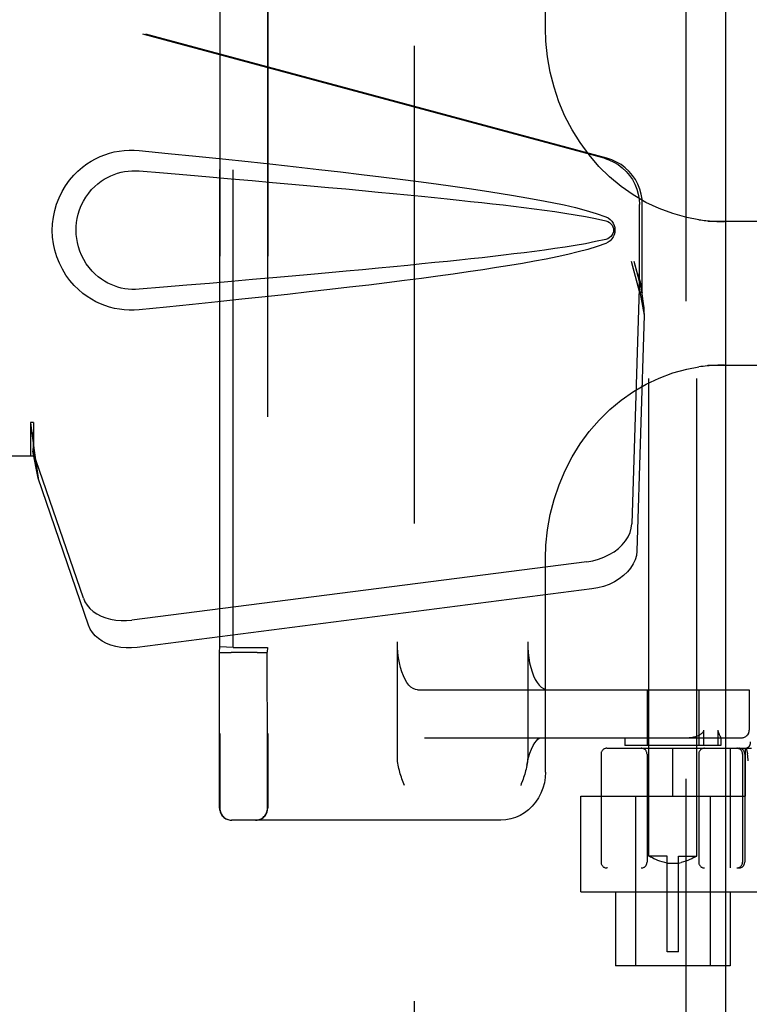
# Model space of a CAD drawing. Header units: inches. Extents: x 0 to 227, y 0 to 147.
# Tile 17 of 83: x 75.49 to 77.4, y 72.7 to 75.27. Entities that reach past the tile are written whole.
import ezdxf

# ---------------------------------------------------------------- set-up
doc = ezdxf.new("R2010")
doc.units = ezdxf.units.IN
doc.header["$LTSCALE"] = 12.466667
doc.header["$MEASUREMENT"] = 0
doc.linetypes.add('HIDDEN', pattern=[0.2, 0.1, -0.1])
doc.layers.add('DEFAULT_2', color=8, linetype='HIDDEN')
doc.layers.add('LEFTHAND_DOOR_ASSEMBLY', color=7, linetype='CONTINUOUS')

msp = doc.modelspace()

# ---------------------------------------------------------------- linework, layer by layer
at = {"layer": 'DEFAULT_2', "color": 8, "linetype": 'HIDDEN'}
for p, q in [((76.5223, 44.0322), (76.5223, 105.0742)), ((77.1348, 73.0842), (77.1348, 76.5342)), ((77.2598, 73.0842), (77.2598, 76.5342)), ((76.0145, 75.8972), (76.0145, 73.2092)), ((76.1395, 75.8972), (76.1395, 73.2092)), ((76.8646, 75.2446), (76.8646, 75.8032)), ((76.0141, 73.6301), (76.0141, 75.4763)), ((76.0491, 73.6288), (76.0491, 75.4776)), ((76.1391, 75.4773), (76.1391, 73.6291)), ((77.7661, 74.7407), (77.2885, 74.7407)), ((77.2885, 74.3657), (77.7661, 74.3657)), ((76.8646, 73.3032), (76.8646, 73.8618)), ((76.4781, 73.3417), (76.4781, 73.6432)), ((76.8182, 73.6432), (76.8182, 73.3417)), ((76.0134, 73.6162), (76.0141, 73.6301)), ((76.0491, 73.6288), (76.0141, 73.6301)), ((76.0349, 73.6157), (76.0444, 73.6157)), ((76.1123, 73.6157), (76.0444, 73.6157)), ((76.0491, 73.6288), (76.1191, 73.6288)), ((76.1123, 73.6157), (76.1215, 73.6158)), ((76.1215, 73.6158), (76.1293, 73.6159)), ((76.1391, 73.6291), (76.1384, 73.6162)), ((76.5309, 73.5182), (77.3969, 73.5182)), ((77.1298, 73.5182), (77.1298, 73.3732)), ((77.2648, 73.5182), (77.2648, 73.3732)), ((77.3967, 73.5182), (77.3967, 73.4132)), ((77.3969, 73.5182), (77.3969, 73.4132)), ((77.2781, 73.3732), (77.2781, 73.4132)), ((77.3149, 73.4132), (77.3149, 73.3732)), ((76.549, 73.3932), (77.3769, 73.3932)), ((77.0723, 73.3932), (77.0723, 73.3732)), ((77.3223, 73.3933), (77.3222, 73.3932)), ((77.3223, 73.3934), (77.3223, 73.3732)), ((77.0098, 73.3507), (77.0098, 73.0682)), ((77.0248, 73.3657), (77.4025, 73.3657)), ((77.3223, 73.3732), (77.0723, 73.3732)), ((77.1298, 73.3507), (77.1298, 73.0682)), ((77.1973, 73.2407), (77.1973, 73.3657)), ((77.2648, 73.3507), (77.2648, 73.0682)), ((77.3471, 73.3657), (77.3471, 73.0532)), ((77.3791, 73.3507), (77.3791, 73.0682)), ((77.3848, 73.3507), (77.3848, 73.0682)), ((77.3873, 73.2407), (77.3873, 73.3657)), ((77.3886, 73.3661), (77.392, 73.3516)), ((77.3921, 73.3511), (77.392, 73.3516)), ((76.0136, 73.3038), (76.0135, 73.3271)), ((76.1386, 73.3036), (76.1385, 73.3268)), ((77.3941, 73.3328), (77.3936, 73.3372)), ((76.0136, 73.2828), (76.0136, 73.3038)), ((76.1386, 73.2826), (76.1386, 73.3036)), ((76.0136, 73.2641), (76.0136, 73.2828)), ((76.1386, 73.2641), (76.1386, 73.2826)), ((76.0137, 73.224), (76.0136, 73.2641)), ((76.1387, 73.224), (76.1386, 73.2641)), ((76.0138, 73.211), (76.0137, 73.224)), ((76.1388, 73.211), (76.1387, 73.224)), ((76.9573, 72.9912), (76.9573, 73.2407)), ((76.9573, 73.2407), (77.3873, 73.2407)), ((77.0998, 73.2407), (77.0998, 72.7982)), ((77.2948, 73.2407), (77.2948, 72.7982)), ((76.7484, 73.1782), (76.0448, 73.1782)), ((77.1823, 73.0842), (77.1348, 73.0842)), ((77.1348, 73.0842), (77.1351, 73.084)), ((77.138, 73.0824), (77.1351, 73.084)), ((77.1406, 73.081), (77.138, 73.0824)), ((77.1439, 73.0793), (77.1405, 73.0811)), ((77.1479, 73.0774), (77.1438, 73.0794)), ((77.1526, 73.0753), (77.1478, 73.0774)), ((77.1579, 73.0731), (77.1525, 73.0753)), ((77.1636, 73.071), (77.1578, 73.0731)), ((77.1696, 73.0691), (77.1635, 73.071)), ((77.1759, 73.0675), (77.1696, 73.0691)), ((77.1823, 73.0662), (77.1759, 73.0675)), ((77.1823, 72.8342), (77.1823, 73.0842)), ((77.2123, 73.0842), (77.2598, 73.0842)), ((77.2123, 72.8342), (77.2123, 73.0842)), ((77.2123, 73.0662), (77.2187, 73.0675)), ((77.225, 73.0691), (77.2187, 73.0675)), ((77.231, 73.071), (77.2249, 73.0691)), ((77.2368, 73.0731), (77.231, 73.071)), ((77.242, 73.0753), (77.2367, 73.0731)), ((77.2467, 73.0774), (77.242, 73.0753)), ((77.2507, 73.0794), (77.2467, 73.0774)), ((77.254, 73.0811), (77.2507, 73.0793)), ((77.2566, 73.0824), (77.2539, 73.081)), ((77.2594, 73.084), (77.2565, 73.0824)), ((77.2594, 73.084), (77.2598, 73.0842)), ((79.5198, 73.0532), (77.0248, 73.0532)), ((77.2123, 73.065), (77.1823, 73.065)), ((76.9573, 72.9912), (77.4373, 72.9912)), ((77.0473, 72.9912), (77.0473, 72.7982)), ((77.3473, 72.9912), (77.3473, 72.7982)), ((77.2123, 72.8342), (77.1823, 72.8342)), ((77.3473, 72.7982), (77.0473, 72.7982))]:
    msp.add_line(p, q, dxfattribs=at)
for points in [[(77.2655, 74.7453), (77.2337, 74.7513), (77.1972, 74.7612), (77.1615, 74.7744), (77.127, 74.7907), (77.0938, 74.8101), (77.0621, 74.8323), (77.0322, 74.8572), (77.0043, 74.8846), (76.9785, 74.9145), (76.9551, 74.9465), (76.9341, 74.9804), (76.9156, 75.016), (76.8999, 75.0532), (76.887, 75.0915), (76.877, 75.1308), (76.8699, 75.1708), (76.8658, 75.2113), (76.8646, 75.2446)], [(77.2654, 74.7453), (77.2699, 74.7447), (77.2745, 74.7441), (77.2791, 74.7435), (77.2838, 74.743), (77.2885, 74.7426), (77.2932, 74.7422), (77.298, 74.7418), (77.3028, 74.7415), (77.3076, 74.7413), (77.3125, 74.7411), (77.3174, 74.7409), (77.3223, 74.7408), (77.3272, 74.7407), (77.3322, 74.7407)], [(76.8646, 73.8618), (76.8658, 73.8956), (76.87, 73.936), (76.8771, 73.9761), (76.8872, 74.0154), (76.9001, 74.0537), (76.9159, 74.0909), (76.9343, 74.1265), (76.9554, 74.1604), (76.9789, 74.1924), (77.0047, 74.2222), (77.0327, 74.2496), (77.0626, 74.2745), (77.0942, 74.2966), (77.1274, 74.3159), (77.1619, 74.3321), (77.1976, 74.3453), (77.2341, 74.3552), (77.2655, 74.3611)], [(77.3322, 74.3657), (77.3264, 74.3657), (77.3207, 74.3656), (77.3149, 74.3654), (77.3092, 74.3652), (77.3036, 74.3649), (77.298, 74.3646), (77.2925, 74.3641), (77.2869, 74.3637), (77.2815, 74.3631), (77.2761, 74.3625), (77.2707, 74.3618), (77.2654, 74.3611)], [(76.5309, 73.5182), (76.5249, 73.519), (76.5191, 73.5213), (76.5135, 73.5252), (76.508, 73.5306), (76.5028, 73.5374), (76.498, 73.5455), (76.4936, 73.5548), (76.4896, 73.5653), (76.4862, 73.5767), (76.4834, 73.589), (76.4811, 73.6019), (76.4795, 73.6154), (76.4785, 73.6291), (76.4781, 73.6432)], [(76.8182, 73.6432), (76.8185, 73.6291), (76.8195, 73.6154), (76.8211, 73.6019), (76.8234, 73.589), (76.8262, 73.5767), (76.8297, 73.5653), (76.8336, 73.5548), (76.838, 73.5455), (76.8428, 73.5374), (76.848, 73.5306), (76.8535, 73.5252), (76.8591, 73.5213), (76.8649, 73.519), (76.8709, 73.5182)], [(76.0134, 73.6162), (76.0138, 73.6162), (76.0149, 73.6161), (76.0168, 73.616), (76.0193, 73.6159), (76.0225, 73.6159), (76.0262, 73.6158), (76.0349, 73.6157)], [(76.0134, 73.5396), (76.0134, 73.5766), (76.0134, 73.5961), (76.0134, 73.6162)], [(76.1293, 73.6159), (76.1325, 73.6159), (76.135, 73.616), (76.1369, 73.6161), (76.138, 73.6162), (76.1384, 73.6162)], [(76.1384, 73.5388), (76.1384, 73.5761), (76.1384, 73.5958), (76.1384, 73.6162)], [(76.0135, 73.4712), (76.0134, 73.5046), (76.0134, 73.5219), (76.0134, 73.5396)], [(76.1385, 73.4703), (76.1384, 73.5037), (76.1384, 73.521), (76.1384, 73.5388)], [(76.0135, 73.4089), (76.0135, 73.4393), (76.0135, 73.4551), (76.0135, 73.4712)], [(76.1385, 73.4082), (76.1385, 73.4386), (76.1385, 73.4542), (76.1385, 73.4703)], [(76.0135, 73.366), (76.0135, 73.3942), (76.0135, 73.4089)], [(76.1385, 73.3655), (76.1385, 73.3936), (76.1385, 73.4082)], [(77.2663, 73.4003), (77.2679, 73.4012), (77.2694, 73.4021), (77.2708, 73.4031), (77.2721, 73.404), (77.2733, 73.405), (77.2744, 73.406), (77.2754, 73.407), (77.2763, 73.4082), (77.2771, 73.4093), (77.2776, 73.4106), (77.278, 73.4119), (77.2781, 73.4132)], [(77.3149, 73.4132), (77.315, 73.4118), (77.3151, 73.4105), (77.3154, 73.4093), (77.3157, 73.4081), (77.3161, 73.407), (77.3165, 73.406), (77.3169, 73.405), (77.3173, 73.404), (77.3177, 73.4031), (77.3182, 73.4022), (77.3186, 73.4013), (77.3203, 73.3979)], [(76.8162, 73.3217), (76.8175, 73.3283), (76.8206, 73.3414), (76.8242, 73.3532), (76.8282, 73.3637), (76.8325, 73.3726), (76.8368, 73.3798), (76.841, 73.3853), (76.8448, 73.3893), (76.8482, 73.3917), (76.8509, 73.3929), (76.8527, 73.3932)], [(77.2333, 73.3932), (77.24, 73.3935), (77.2463, 73.3942), (77.252, 73.3953), (77.2572, 73.3967), (77.262, 73.3984), (77.2663, 73.4003)], [(77.3203, 73.3979), (77.3207, 73.3972), (77.3211, 73.3964), (77.3214, 73.3957), (77.3217, 73.3951), (77.3219, 73.3945), (77.3221, 73.394), (77.3222, 73.3936), (77.3223, 73.3933)], [(76.0135, 73.3271), (76.0135, 73.3525), (76.0135, 73.366)], [(76.1385, 73.3268), (76.1385, 73.3521), (76.1385, 73.3655)], [(77.3936, 73.3372), (77.3931, 73.3417), (77.3926, 73.3463), (77.3921, 73.3511)], [(76.4963, 73.2682), (76.4931, 73.277), (76.4916, 73.2813), (76.49, 73.2857), (76.4885, 73.2901), (76.4871, 73.2946), (76.4857, 73.299), (76.4844, 73.3035), (76.4832, 73.308), (76.482, 73.3126), (76.481, 73.3173), (76.4801, 73.322), (76.4793, 73.3268), (76.4787, 73.3316), (76.4783, 73.3366), (76.4781, 73.3417)], [(76.8182, 73.3417), (76.8179, 73.336), (76.8175, 73.3306), (76.8168, 73.3255), (76.8162, 73.3217)], [(76.8646, 73.3032), (76.8639, 73.2891), (76.8617, 73.2751), (76.858, 73.2615), (76.8529, 73.2485), (76.8466, 73.2362), (76.839, 73.2248), (76.8302, 73.2144), (76.8205, 73.2051), (76.8098, 73.197), (76.7984, 73.1904), (76.7865, 73.1851), (76.774, 73.1813), (76.7613, 73.179), (76.7484, 73.1782)], [(76.8162, 73.3217), (76.816, 73.3207), (76.8151, 73.316), (76.814, 73.3115), (76.8129, 73.3071), (76.8117, 73.3027), (76.8104, 73.2984), (76.809, 73.294), (76.8076, 73.2897), (76.8061, 73.2853), (76.8046, 73.281)], [(76.8046, 73.281), (76.8016, 73.2725), (76.8, 73.2682)], [(76.0138, 73.2092), (76.0138, 73.2097), (76.0138, 73.211)], [(76.1388, 73.2092), (76.1388, 73.2097), (76.1388, 73.211)]]:
    msp.add_lwpolyline(points, dxfattribs=at)
for centre, radius, start, end in [((77.3767, 73.4132), 0.02, 270, 360), ((77.3769, 73.4132), 0.02, 270, 360), ((77.3852, 73.3807), 0.015, 270, 6.9957), ((77.0248, 73.3507), 0.015, 90, 180), ((77.1148, 73.3507), 0.015, 0, 90), ((77.2798, 73.3507), 0.015, 90, 180), ((77.3641, 73.3507), 0.015, 0, 90), ((77.3698, 73.3507), 0.015, 0, 90), ((76.0448, 73.2092), 0.031, 180, 270), ((76.0455, 73.2092), 0.031, 180, 270), ((76.1078, 73.2092), 0.031, 270, 360), ((76.1085, 73.2092), 0.031, 270, 360), ((77.0248, 73.0682), 0.015, 180, 270), ((77.1148, 73.0682), 0.015, 270, 360), ((77.2798, 73.0682), 0.015, 180, 270), ((77.3641, 73.0682), 0.015, 270, 360), ((77.3698, 73.0682), 0.015, 270, 360)]:
    msp.add_arc(centre, radius, start, end, dxfattribs=at)
msp.add_ellipse((76.1191, 73.6291), major_axis=(0.02, 0), ratio=0.017455, start_param=-1.571692, end_param=-0.000895, dxfattribs=at)
at = {"layer": 'LEFTHAND_DOOR_ASSEMBLY', "color": 8, "linetype": 'HIDDEN'}
for p, q in [((77.2308, 105.6992), (77.2308, 43.4072)), ((77.0175, 74.9059), (75.52, 75.3082)), ((77.0252, 74.9059), (75.5277, 75.3082)), ((77.1099, 74.5554), (77.1099, 74.7851)), ((77.1175, 74.5554), (77.1175, 74.7851)), ((77.0881, 74.637), (77.1099, 74.5554)), ((77.0957, 74.637), (77.1175, 74.5554)), ((77.1091, 74.5668), (77.09, 73.9517)), ((77.1091, 74.5668), (77.1227, 74.4958)), ((77.1115, 74.5829), (77.1201, 74.5266)), ((77.1175, 74.5554), (77.1099, 74.5554)), ((77.1201, 74.5266), (77.1211, 74.5158)), ((77.1211, 74.5158), (77.1219, 74.5055)), ((77.1227, 74.4958), (77.1036, 73.8806)), ((77.1219, 74.5055), (77.1227, 74.4958)), ((75.52, 74.2157), (75.52, 74.1282)), ((75.5277, 74.2157), (75.52, 74.2157)), ((75.5277, 74.2157), (75.5277, 74.1282)), ((75.5277, 74.1282), (75.2068, 74.1282)), ((75.6582, 73.7577), (75.5263, 74.1415)), ((75.5399, 74.0705), (75.5263, 74.1415)), ((75.5356, 74.1009), (75.5399, 74.0705)), ((75.6718, 73.6867), (75.5399, 74.0705)), ((76.9725, 73.8526), (75.785, 73.7001)), ((76.9861, 73.7816), (75.7986, 73.6291))]:
    msp.add_line(p, q, dxfattribs=at)
at = {"layer": 'LEFTHAND_DOOR_ASSEMBLY', "color": 3, "linetype": 'Continuous'}
msp.add_line((77.3348, 105.6992), (77.3348, 43.4072), dxfattribs=at)
at = {"layer": 'LEFTHAND_DOOR_ASSEMBLY', "color": 8, "linetype": 'HIDDEN'}
for points in [[(75.8037, 74.5102), (75.7908, 74.5093), (75.7779, 74.5093), (75.765, 74.51), (75.7521, 74.5116), (75.7394, 74.514), (75.7268, 74.5172), (75.7146, 74.5211), (75.7026, 74.5258), (75.691, 74.5313), (75.6795, 74.5376), (75.668, 74.5448), (75.6567, 74.5532), (75.6453, 74.5628), (75.6341, 74.5739), (75.6231, 74.5866), (75.6127, 74.6007), (75.6034, 74.6159), (75.5954, 74.632), (75.5888, 74.6486), (75.5837, 74.6656), (75.5801, 74.6828), (75.5779, 74.7), (75.5771, 74.7173), (75.5777, 74.7347), (75.5798, 74.7519), (75.5833, 74.769), (75.5882, 74.7861), (75.5947, 74.8027), (75.6026, 74.8189), (75.6117, 74.8342), (75.622, 74.8484), (75.633, 74.8613), (75.6441, 74.8725), (75.6556, 74.8823), (75.667, 74.8908), (75.6785, 74.8982), (75.6901, 74.9047), (75.7019, 74.9102), (75.7139, 74.915), (75.7262, 74.919), (75.7389, 74.9223), (75.7517, 74.9247), (75.7647, 74.9263)], [(75.7647, 74.9263), (75.7777, 74.9271), (75.7907, 74.9271), (75.8037, 74.9262)], [(75.8037, 74.9262), (75.8793, 74.9186), (75.9519, 74.9113), (76.0216, 74.9041), (76.0885, 74.897), (76.1526, 74.8901), (76.2141, 74.8833), (76.2731, 74.8767), (76.3297, 74.8702), (76.3839, 74.8638), (76.4359, 74.8575), (76.4857, 74.8513), (76.5335, 74.8451), (76.5793, 74.8391), (76.6232, 74.833), (76.6653, 74.827), (76.7056, 74.821), (76.7442, 74.815), (76.7811, 74.8089), (76.8164, 74.8029), (76.8502, 74.7967), (76.8825, 74.7903), (76.9133, 74.7838), (76.9428, 74.777), (76.9707, 74.7698), (76.9971, 74.7618), (77.0219, 74.7532)], [(77.0175, 74.9059), (77.0305, 74.9016), (77.0428, 74.896), (77.0545, 74.8891), (77.0653, 74.8809), (77.0753, 74.8716), (77.0841, 74.8612), (77.0918, 74.85), (77.0982, 74.838), (77.1033, 74.8253), (77.1069, 74.8122), (77.1091, 74.7988), (77.1099, 74.7851)], [(77.1175, 74.7851), (77.1168, 74.7988), (77.1146, 74.8122), (77.1109, 74.8253), (77.1059, 74.838), (77.0995, 74.85), (77.0918, 74.8612), (77.0829, 74.8716), (77.073, 74.8809), (77.0621, 74.8891), (77.0505, 74.896), (77.0381, 74.9016), (77.0252, 74.9059)], [(75.8037, 74.5637), (75.7943, 74.5632), (75.7849, 74.5633), (75.7755, 74.564), (75.7662, 74.5653), (75.7569, 74.5671), (75.7478, 74.5696), (75.739, 74.5725), (75.7303, 74.576), (75.7219, 74.5801), (75.7136, 74.5847), (75.7054, 74.59), (75.6972, 74.5961), (75.689, 74.6031), (75.681, 74.6111), (75.6731, 74.6203), (75.6657, 74.6304), (75.6591, 74.6412), (75.6534, 74.6524), (75.6489, 74.6637), (75.6452, 74.6749), (75.6426, 74.6858), (75.6408, 74.6965), (75.6397, 74.707), (75.6393, 74.7174), (75.6396, 74.7278), (75.6405, 74.7382), (75.6422, 74.7489), (75.6448, 74.7598), (75.6482, 74.7709), (75.6526, 74.7822), (75.6582, 74.7934), (75.6646, 74.8044), (75.672, 74.8146), (75.6798, 74.824), (75.6879, 74.8322), (75.6961, 74.8394), (75.7044, 74.8457), (75.7127, 74.8511), (75.7211, 74.8559), (75.7296, 74.8601), (75.7384, 74.8637), (75.7473, 74.8667), (75.7565, 74.8692), (75.7658, 74.8711), (75.7753, 74.8724), (75.7847, 74.8731), (75.7942, 74.8732), (75.8037, 74.8727)], [(75.8037, 74.8727), (75.867, 74.8674), (75.9283, 74.8622), (75.9873, 74.8572), (76.0442, 74.8523), (76.099, 74.8475), (76.1518, 74.8429), (76.2026, 74.8384), (76.2514, 74.834), (76.2983, 74.8298), (76.3433, 74.8256), (76.3864, 74.8216), (76.4276, 74.8177), (76.4671, 74.8139), (76.5048, 74.8102), (76.5408, 74.8067), (76.5752, 74.8032), (76.6079, 74.7998), (76.6392, 74.7965), (76.6693, 74.7933), (76.6984, 74.7901), (76.7267, 74.787), (76.7543, 74.7838), (76.7815, 74.7805), (76.8084, 74.7772), (76.8352, 74.7738), (76.862, 74.7703), (76.8888, 74.7665), (76.9156, 74.7625), (76.9424, 74.7583), (76.9691, 74.7536), (76.9957, 74.7483), (77.022, 74.7424)], [(77.0219, 74.7532), (77.028, 74.7501), (77.0332, 74.7462), (77.0378, 74.7415), (77.0414, 74.7363), (77.0441, 74.7306), (77.0457, 74.7247), (77.0462, 74.7184), (77.0457, 74.7121), (77.0442, 74.7061), (77.0416, 74.7004), (77.0379, 74.6951), (77.0334, 74.6903), (77.028, 74.6864), (77.0219, 74.6832)], [(77.022, 74.7424), (77.0272, 74.7405), (77.0316, 74.738), (77.0354, 74.7348), (77.0385, 74.7311), (77.0407, 74.727), (77.0421, 74.7226), (77.0425, 74.718), (77.042, 74.7133), (77.0406, 74.709), (77.0383, 74.705), (77.0352, 74.7014), (77.0314, 74.6983), (77.0271, 74.6958), (77.0221, 74.694)], [(77.0221, 74.694), (76.9957, 74.6881), (76.9692, 74.6828), (76.9426, 74.6781), (76.9158, 74.6739), (76.8891, 74.6699), (76.8623, 74.6662), (76.8356, 74.6626), (76.8088, 74.6592), (76.782, 74.6559), (76.7549, 74.6527), (76.7273, 74.6495), (76.6991, 74.6463), (76.6701, 74.6432), (76.64, 74.6399), (76.6087, 74.6366), (76.576, 74.6333), (76.5417, 74.6298), (76.5057, 74.6262), (76.468, 74.6226), (76.4285, 74.6188), (76.3872, 74.6149), (76.344, 74.6108), (76.299, 74.6067), (76.2521, 74.6024), (76.2033, 74.5981), (76.1524, 74.5936), (76.0996, 74.5889), (76.0446, 74.5841), (75.9876, 74.5792), (75.9285, 74.5742), (75.8672, 74.569), (75.8037, 74.5637)], [(77.0219, 74.6832), (76.9993, 74.6753), (76.9753, 74.6679), (76.95, 74.6612), (76.9234, 74.6548), (76.8956, 74.6487), (76.8664, 74.6428), (76.8361, 74.6371), (76.8043, 74.6314), (76.7712, 74.6258), (76.7367, 74.6202), (76.7007, 74.6146), (76.6631, 74.6091), (76.6241, 74.6035), (76.5834, 74.5979), (76.541, 74.5922), (76.4969, 74.5865), (76.4509, 74.5807), (76.4031, 74.5749), (76.3533, 74.569), (76.3015, 74.5629), (76.2476, 74.5568), (76.1915, 74.5505), (76.133, 74.5442), (76.0723, 74.5377), (76.009, 74.531), (75.9432, 74.5242), (75.8748, 74.5173), (75.8037, 74.5102)], [(77.0881, 74.637), (77.0934, 74.6174), (77.0987, 74.5982), (77.1041, 74.5793), (77.1095, 74.5609), (77.1149, 74.5434), (77.1201, 74.5266)], [(77.0957, 74.637), (77.0983, 74.6274), (77.101, 74.618), (77.1036, 74.6087), (77.1063, 74.5997), (77.1089, 74.5911), (77.1115, 74.5829)], [(77.1115, 74.5829), (77.1111, 74.5801), (77.1107, 74.5773), (77.1103, 74.5746), (77.11, 74.5719), (77.1096, 74.5693), (77.1091, 74.5668)], [(75.52, 74.2157), (75.5226, 74.1955), (75.5252, 74.1754), (75.5279, 74.1558), (75.5305, 74.1367), (75.5356, 74.1009)], [(75.5277, 74.2157), (75.5276, 74.2054), (75.5273, 74.1754)], [(75.5273, 74.1754), (75.5271, 74.1661), (75.5269, 74.1572)], [(75.5345, 74.1087), (75.533, 74.1196), (75.5308, 74.137), (75.5292, 74.153), (75.528, 74.1675), (75.5274, 74.1803), (75.5274, 74.1879)], [(75.5269, 74.1572), (75.5268, 74.1517), (75.5267, 74.1491), (75.5266, 74.1465), (75.5265, 74.144), (75.5263, 74.1415)], [(76.9725, 73.8526), (76.988, 73.8553), (77.0029, 73.8593), (77.0173, 73.8647), (77.0309, 73.8712), (77.0436, 73.8788), (77.055, 73.8874), (77.065, 73.8969), (77.0736, 73.9071), (77.0804, 73.9179), (77.0855, 73.929), (77.0887, 73.9402), (77.09, 73.9517)], [(77.1036, 73.8806), (77.1022, 73.8692), (77.099, 73.8579), (77.0939, 73.8468), (77.0871, 73.8361), (77.0786, 73.8259), (77.0685, 73.8164), (77.0571, 73.8078), (77.0445, 73.8001), (77.0308, 73.7936), (77.0164, 73.7883), (77.0015, 73.7843), (76.9861, 73.7816)], [(75.6582, 73.7577), (75.6624, 73.748), (75.6681, 73.739), (75.6753, 73.7307), (75.6839, 73.7231), (75.6937, 73.7164), (75.7046, 73.7107), (75.7166, 73.706), (75.7293, 73.7025), (75.7427, 73.7001), (75.7566, 73.6989), (75.7707, 73.6989), (75.785, 73.7001)], [(75.7986, 73.6291), (75.7842, 73.6279), (75.7701, 73.6278), (75.7563, 73.629), (75.7429, 73.6314), (75.7301, 73.635), (75.7182, 73.6396), (75.7072, 73.6454), (75.6974, 73.652), (75.6889, 73.6596), (75.6817, 73.668), (75.676, 73.677), (75.6718, 73.6867)]]:
    msp.add_lwpolyline(points, dxfattribs=at)

doc.saveas('drawing.dxf')
